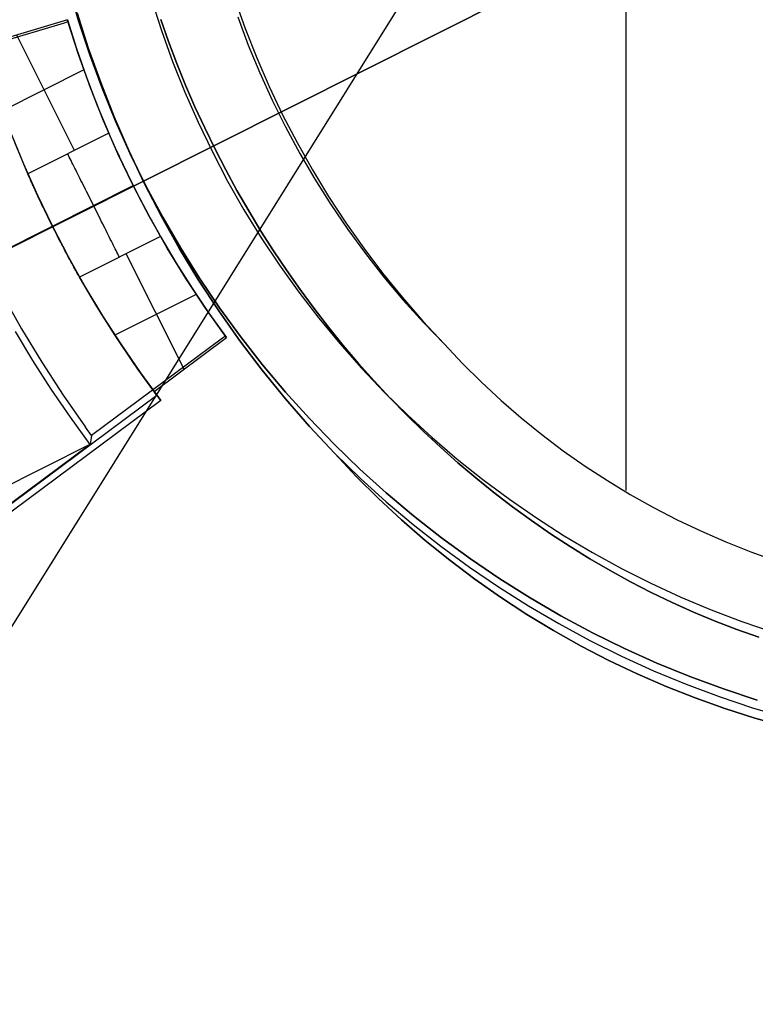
# Model space of a CAD drawing. Header units: millimetres. Extents: x 10871 to 12032, y -2698 to -1680.
# Tile 98 of 183: x 11431 to 11446, y -2072 to -2053. Entities that reach past the tile are written whole.
import ezdxf

# ---------------------------------------------------------------- set-up
doc = ezdxf.new("R2010")
doc.units = ezdxf.units.MM
for name, color, linetype in [('1', 7, 'Continuous'), ('color', 7, 'Continuous'), ('luz', 7, 'Continuous')]:
    doc.layers.add(name, color=color, linetype=linetype)

msp = doc.modelspace()

# ---------------------------------------------------------------- linework, layer by layer
at = {"layer": '1', "color": 7, "true_color": 0xffffff}
for p, q in [((11443.055, -2062.164, 36.403), (11443.055, -2032.445, 36.403)), ((11433.863, -2052.651, 40.51), (11434.058, -2053.258, 40.51)), ((11433.863, -2052.651, 43.135), (11434.058, -2053.258, 43.135)), ((11435.479, -2052.654, 36.403), (11435.682, -2053.224, 36.403)), ((11435.479, -2052.654, 36.403), (11435.682, -2053.224, 36.403)), ((11432.427, -2052.919, 44.653), (11432.642, -2053.598, 44.653)), ((11432.642, -2053.598, 44.653), (11432.427, -2052.919, 44.653)), ((11435.536, -2052.998, 36.403), (11435.74, -2053.541, 36.403)), ((11434.044, -2053.047, 37.885), (11434.194, -2053.474, 37.885)), ((11434.194, -2053.474, 43.135), (11434.044, -2053.047, 43.135)), ((11434.044, -2053.047, 37.885), (11434.194, -2053.474, 37.885)), ((11434.194, -2053.474, 43.135), (11434.044, -2053.047, 43.135)), ((11434.058, -2053.258, 40.51), (11434.274, -2053.858, 40.51)), ((11434.058, -2053.258, 43.135), (11434.274, -2053.858, 43.135)), ((11435.682, -2053.224, 36.403), (11435.904, -2053.787, 36.403)), ((11435.682, -2053.224, 36.403), (11435.904, -2053.787, 36.403)), ((11434.194, -2053.474, 37.885), (11434.355, -2053.897, 37.885)), ((11434.355, -2053.897, 43.135), (11434.194, -2053.474, 43.135)), ((11434.194, -2053.474, 37.885), (11434.355, -2053.897, 37.885)), ((11434.355, -2053.897, 43.135), (11434.194, -2053.474, 43.135)), ((11435.74, -2053.541, 36.403), (11435.962, -2054.078, 36.403)), ((11432.642, -2053.598, 44.653), (11432.881, -2054.269, 44.653)), ((11432.881, -2054.269, 44.653), (11432.642, -2053.598, 44.653)), ((11434.274, -2053.858, 40.51), (11434.51, -2054.451, 40.51)), ((11434.274, -2053.858, 43.135), (11434.51, -2054.451, 43.135)), ((11434.355, -2053.897, 37.885), (11434.525, -2054.318, 37.885)), ((11434.525, -2054.318, 43.135), (11434.355, -2053.897, 43.135)), ((11434.355, -2053.897, 37.885), (11434.525, -2054.318, 37.885)), ((11434.525, -2054.318, 43.135), (11434.355, -2053.897, 43.135)), ((11435.904, -2053.787, 36.403), (11436.145, -2054.343, 36.403)), ((11435.904, -2053.787, 36.403), (11436.145, -2054.343, 36.403)), ((11435.962, -2054.078, 36.403), (11436.202, -2054.606, 36.403)), ((11432.881, -2054.269, 44.653), (11433.142, -2054.931, 44.653)), ((11433.142, -2054.931, 44.653), (11432.881, -2054.269, 44.653)), ((11434.525, -2054.318, 37.885), (11434.705, -2054.734, 37.885)), ((11434.705, -2054.734, 43.135), (11434.525, -2054.318, 43.135)), ((11434.525, -2054.318, 37.885), (11434.705, -2054.734, 37.885)), ((11434.705, -2054.734, 43.135), (11434.525, -2054.318, 43.135)), ((11436.145, -2054.343, 36.403), (11436.405, -2054.89, 36.403)), ((11436.145, -2054.343, 36.403), (11436.405, -2054.89, 36.403)), ((11434.51, -2054.451, 40.51), (11434.767, -2055.035, 40.51)), ((11434.51, -2054.451, 43.135), (11434.767, -2055.035, 43.135)), ((11436.202, -2054.606, 36.403), (11436.46, -2055.126, 36.403)), ((11434.705, -2054.734, 37.885), (11434.895, -2055.146, 37.885)), ((11434.895, -2055.146, 43.135), (11434.705, -2054.734, 43.135)), ((11434.705, -2054.734, 37.885), (11434.895, -2055.146, 37.885)), ((11434.895, -2055.146, 43.135), (11434.705, -2054.734, 43.135)), ((11436.405, -2054.89, 36.403), (11436.683, -2055.427, 36.403)), ((11436.405, -2054.89, 36.403), (11436.683, -2055.427, 36.403)), ((11433.142, -2054.931, 44.653), (11433.426, -2055.585, 44.653)), ((11433.426, -2055.585, 44.653), (11433.142, -2054.931, 44.653)), ((11434.767, -2055.035, 40.51), (11435.044, -2055.61, 40.51)), ((11434.767, -2055.035, 43.135), (11435.044, -2055.61, 43.135)), ((11434.895, -2055.146, 37.885), (11435.095, -2055.555, 37.885)), ((11435.095, -2055.555, 43.135), (11434.895, -2055.146, 43.135)), ((11434.895, -2055.146, 37.885), (11435.095, -2055.555, 37.885)), ((11435.095, -2055.555, 43.135), (11434.895, -2055.146, 43.135)), ((11436.46, -2055.126, 36.403), (11436.736, -2055.637, 36.403)), ((11436.683, -2055.427, 36.403), (11436.98, -2055.955, 36.403)), ((11436.683, -2055.427, 36.403), (11436.98, -2055.955, 36.403)), ((11433.426, -2055.585, 44.653), (11433.732, -2056.228, 44.653)), ((11433.732, -2056.228, 44.653), (11433.426, -2055.585, 44.653)), ((11435.044, -2055.61, 40.51), (11435.34, -2056.175, 40.51)), ((11435.044, -2055.61, 43.135), (11435.34, -2056.175, 43.135)), ((11435.095, -2055.555, 37.885), (11435.303, -2055.959, 37.885)), ((11435.303, -2055.959, 43.135), (11435.095, -2055.555, 43.135)), ((11435.095, -2055.555, 37.885), (11435.303, -2055.959, 37.885)), ((11435.303, -2055.959, 43.135), (11435.095, -2055.555, 43.135)), ((11436.736, -2055.637, 36.403), (11437.029, -2056.138, 36.403)), ((11435.303, -2055.959, 37.885), (11435.521, -2056.358, 37.885)), ((11435.521, -2056.358, 43.135), (11435.303, -2055.959, 43.135)), ((11435.303, -2055.959, 37.885), (11435.521, -2056.358, 37.885)), ((11435.521, -2056.358, 43.135), (11435.303, -2055.959, 43.135)), ((11436.98, -2055.955, 36.403), (11437.295, -2056.473, 36.403)), ((11436.98, -2055.955, 36.403), (11437.295, -2056.473, 36.403)), ((11433.732, -2056.228, 44.653), (11434.06, -2056.861, 44.653)), ((11434.06, -2056.861, 44.653), (11433.732, -2056.228, 44.653)), ((11435.34, -2056.175, 40.51), (11435.656, -2056.729, 40.51)), ((11435.34, -2056.175, 43.135), (11435.656, -2056.729, 43.135)), ((11437.029, -2056.138, 36.403), (11437.339, -2056.628, 36.403)), ((11435.521, -2056.358, 37.885), (11435.748, -2056.752, 37.885)), ((11435.748, -2056.752, 43.135), (11435.521, -2056.358, 43.135)), ((11435.521, -2056.358, 37.885), (11435.748, -2056.752, 37.885)), ((11435.748, -2056.752, 43.135), (11435.521, -2056.358, 43.135)), ((11437.295, -2056.473, 36.403), (11437.627, -2056.979, 36.403)), ((11437.295, -2056.473, 36.403), (11437.627, -2056.979, 36.403)), ((11437.339, -2056.628, 36.403), (11437.666, -2057.108, 36.403)), ((11435.656, -2056.729, 40.51), (11435.991, -2057.272, 40.51)), ((11435.656, -2056.729, 43.135), (11435.991, -2057.272, 43.135)), ((11435.748, -2056.752, 37.885), (11435.984, -2057.141, 37.885)), ((11435.984, -2057.141, 43.135), (11435.748, -2056.752, 43.135)), ((11435.748, -2056.752, 37.885), (11435.984, -2057.141, 37.885)), ((11435.984, -2057.141, 43.135), (11435.748, -2056.752, 43.135)), ((11434.06, -2056.861, 44.653), (11434.408, -2057.482, 44.653)), ((11434.408, -2057.482, 44.653), (11434.06, -2056.861, 44.653)), ((11437.627, -2056.979, 36.403), (11437.976, -2057.474, 36.403)), ((11437.627, -2056.979, 36.403), (11437.976, -2057.474, 36.403)), ((11435.984, -2057.141, 37.885), (11436.229, -2057.525, 37.885)), ((11436.229, -2057.525, 43.135), (11435.984, -2057.141, 43.135)), ((11435.984, -2057.141, 37.885), (11436.229, -2057.525, 37.885)), ((11436.229, -2057.525, 43.135), (11435.984, -2057.141, 43.135)), ((11437.666, -2057.108, 36.403), (11438.009, -2057.577, 36.403)), ((11435.991, -2057.272, 40.51), (11436.344, -2057.804, 40.51)), ((11435.991, -2057.272, 43.135), (11436.344, -2057.804, 43.135)), ((11434.408, -2057.482, 44.653), (11434.778, -2058.09, 44.653)), ((11434.778, -2058.09, 44.653), (11434.408, -2057.482, 44.653)), ((11436.229, -2057.525, 37.885), (11436.483, -2057.903, 37.885)), ((11436.483, -2057.903, 43.135), (11436.229, -2057.525, 43.135)), ((11436.229, -2057.525, 37.885), (11436.483, -2057.903, 37.885)), ((11436.483, -2057.903, 43.135), (11436.229, -2057.525, 43.135)), ((11437.976, -2057.474, 36.403), (11438.341, -2057.956, 36.403)), ((11437.976, -2057.474, 36.403), (11438.341, -2057.956, 36.403)), ((11438.009, -2057.577, 36.403), (11438.367, -2058.033, 36.403)), ((11436.344, -2057.804, 40.51), (11436.716, -2058.322, 40.51)), ((11436.344, -2057.804, 43.135), (11436.716, -2058.322, 43.135)), ((11436.483, -2057.903, 37.885), (11436.744, -2058.275, 37.885)), ((11436.744, -2058.275, 43.135), (11436.483, -2057.903, 43.135)), ((11436.483, -2057.903, 37.885), (11436.744, -2058.275, 37.885)), ((11436.744, -2058.275, 43.135), (11436.483, -2057.903, 43.135)), ((11438.341, -2057.956, 36.403), (11438.723, -2058.426, 36.403)), ((11438.341, -2057.956, 36.403), (11438.723, -2058.426, 36.403)), ((11434.778, -2058.09, 44.653), (11435.169, -2058.686, 44.653)), ((11435.169, -2058.686, 44.653), (11434.778, -2058.09, 44.653)), ((11438.367, -2058.033, 36.403), (11438.741, -2058.477, 36.403)), ((11436.716, -2058.322, 40.51), (11437.105, -2058.828, 40.51)), ((11436.716, -2058.322, 43.135), (11437.105, -2058.828, 43.135)), ((11436.744, -2058.275, 37.885), (11437.015, -2058.642, 37.885)), ((11437.015, -2058.642, 43.135), (11436.744, -2058.275, 43.135)), ((11436.744, -2058.275, 37.885), (11437.015, -2058.642, 37.885)), ((11437.015, -2058.642, 43.135), (11436.744, -2058.275, 43.135)), ((11438.723, -2058.426, 36.403), (11439.121, -2058.883, 36.403)), ((11438.723, -2058.426, 36.403), (11439.121, -2058.883, 36.403)), ((11438.741, -2058.477, 36.403), (11439.13, -2058.908, 36.403)), ((11435.169, -2058.686, 44.653), (11435.579, -2059.268, 44.653)), ((11435.579, -2059.268, 44.653), (11435.169, -2058.686, 44.653)), ((11437.015, -2058.642, 37.885), (11437.293, -2059.001, 37.885)), ((11437.293, -2059.001, 43.135), (11437.015, -2058.642, 43.135)), ((11437.015, -2058.642, 37.885), (11437.293, -2059.001, 37.885)), ((11437.293, -2059.001, 43.135), (11437.015, -2058.642, 43.135)), ((11437.105, -2058.828, 40.51), (11437.511, -2059.32, 40.51)), ((11437.105, -2058.828, 43.135), (11437.511, -2059.32, 43.135)), ((11439.121, -2058.883, 36.403), (11439.534, -2059.326, 36.403)), ((11439.121, -2058.883, 36.403), (11439.534, -2059.326, 36.403)), ((11439.13, -2058.908, 36.403), (11439.534, -2059.326, 36.403)), ((11437.293, -2059.001, 37.885), (11437.58, -2059.355, 37.885)), ((11437.58, -2059.355, 43.135), (11437.293, -2059.001, 43.135)), ((11437.293, -2059.001, 37.885), (11437.58, -2059.355, 37.885)), ((11437.58, -2059.355, 43.135), (11437.293, -2059.001, 43.135)), ((11435.579, -2059.268, 44.653), (11436.01, -2059.836, 44.653)), ((11436.01, -2059.836, 44.653), (11435.579, -2059.268, 44.653)), ((11437.511, -2059.32, 40.51), (11437.934, -2059.797, 40.51)), ((11437.511, -2059.32, 43.135), (11437.934, -2059.797, 43.135)), ((11437.58, -2059.355, 37.885), (11437.874, -2059.701, 37.885)), ((11437.874, -2059.701, 43.135), (11437.58, -2059.355, 43.135)), ((11437.58, -2059.355, 37.885), (11437.874, -2059.701, 37.885)), ((11437.874, -2059.701, 43.135), (11437.58, -2059.355, 43.135)), ((11439.534, -2059.326, 36.403), (11439.888, -2059.702, 36.403)), ((11439.534, -2059.326, 36.403), (11439.888, -2059.702, 36.403)), ((11436.01, -2059.836, 44.653), (11436.459, -2060.389, 44.653)), ((11436.459, -2060.389, 44.653), (11436.01, -2059.836, 44.653)), ((11437.874, -2059.701, 37.885), (11438.176, -2060.041, 37.885)), ((11438.176, -2060.041, 43.135), (11437.874, -2059.701, 43.135)), ((11437.874, -2059.701, 37.885), (11438.176, -2060.041, 37.885)), ((11438.176, -2060.041, 43.135), (11437.874, -2059.701, 43.135)), ((11437.934, -2059.797, 40.51), (11438.374, -2060.26, 40.51)), ((11437.934, -2059.797, 43.135), (11438.374, -2060.26, 43.135)), ((11439.888, -2059.702, 36.403), (11440.255, -2060.066, 36.403)), ((11439.888, -2059.702, 36.403), (11440.255, -2060.066, 36.403)), ((11438.176, -2060.041, 37.885), (11438.486, -2060.373, 37.885)), ((11438.486, -2060.373, 43.135), (11438.176, -2060.041, 43.135)), ((11438.176, -2060.041, 37.885), (11438.486, -2060.373, 37.885)), ((11438.486, -2060.373, 43.135), (11438.176, -2060.041, 43.135)), ((11440.255, -2060.066, 36.403), (11440.634, -2060.417, 36.403)), ((11440.255, -2060.066, 36.403), (11440.634, -2060.417, 36.403)), ((11436.459, -2060.389, 44.653), (11436.927, -2060.926, 44.653)), ((11436.927, -2060.926, 44.653), (11436.459, -2060.389, 44.653)), ((11438.374, -2060.26, 40.51), (11438.829, -2060.707, 40.51)), ((11438.374, -2060.26, 43.135), (11438.829, -2060.707, 43.135)), ((11438.486, -2060.373, 37.885), (11438.803, -2060.698, 37.885)), ((11438.803, -2060.698, 43.135), (11438.486, -2060.373, 43.135)), ((11438.486, -2060.373, 37.885), (11438.803, -2060.698, 37.885)), ((11438.803, -2060.698, 43.135), (11438.486, -2060.373, 43.135)), ((11440.634, -2060.417, 36.403), (11441.025, -2060.755, 36.403)), ((11440.634, -2060.417, 36.403), (11441.025, -2060.755, 36.403)), ((11438.803, -2060.698, 37.885), (11439.128, -2061.015, 37.885)), ((11439.128, -2061.015, 43.135), (11438.803, -2060.698, 43.135)), ((11438.803, -2060.698, 37.885), (11439.128, -2061.015, 37.885)), ((11439.128, -2061.015, 43.135), (11438.803, -2060.698, 43.135)), ((11438.829, -2060.707, 40.51), (11439.299, -2061.139, 40.51)), ((11438.829, -2060.707, 43.135), (11439.299, -2061.139, 43.135)), ((11441.025, -2060.755, 36.403), (11441.427, -2061.08, 36.403)), ((11441.025, -2060.755, 36.403), (11441.427, -2061.08, 36.403)), ((11436.927, -2060.926, 44.653), (11437.413, -2061.447, 44.653)), ((11437.413, -2061.447, 44.653), (11436.927, -2060.926, 44.653)), ((11439.128, -2061.015, 37.885), (11439.46, -2061.325, 37.885)), ((11439.46, -2061.325, 43.135), (11439.128, -2061.015, 43.135)), ((11439.128, -2061.015, 37.885), (11439.46, -2061.325, 37.885)), ((11439.46, -2061.325, 43.135), (11439.128, -2061.015, 43.135)), ((11439.299, -2061.139, 40.51), (11439.784, -2061.553, 40.51)), ((11439.299, -2061.139, 43.135), (11439.784, -2061.553, 43.135)), ((11441.427, -2061.08, 36.403), (11441.84, -2061.392, 36.403)), ((11441.427, -2061.08, 36.403), (11441.84, -2061.392, 36.403)), ((11439.46, -2061.325, 37.885), (11439.798, -2061.626, 37.885)), ((11439.798, -2061.626, 43.135), (11439.46, -2061.325, 43.135)), ((11439.46, -2061.325, 37.885), (11439.798, -2061.626, 37.885)), ((11439.798, -2061.626, 43.135), (11439.46, -2061.325, 43.135)), ((11441.84, -2061.392, 36.403), (11442.263, -2061.689, 36.403)), ((11441.84, -2061.392, 36.403), (11442.263, -2061.689, 36.403)), ((11437.413, -2061.447, 44.653), (11437.83, -2061.889, 44.653)), ((11437.413, -2061.447, 44.653), (11437.904, -2061.921, 44.653)), ((11437.83, -2061.889, 44.653), (11437.413, -2061.447, 44.653)), ((11439.784, -2061.553, 40.51), (11440.282, -2061.951, 40.51)), ((11439.784, -2061.553, 43.135), (11440.282, -2061.951, 43.135)), ((11439.798, -2061.626, 37.885), (11440.144, -2061.918, 37.885)), ((11440.144, -2061.918, 43.135), (11439.798, -2061.626, 43.135)), ((11439.798, -2061.626, 37.885), (11440.144, -2061.918, 37.885)), ((11440.144, -2061.918, 43.135), (11439.798, -2061.626, 43.135)), ((11442.263, -2061.689, 36.403), (11442.695, -2061.971, 36.403)), ((11442.263, -2061.689, 36.403), (11442.695, -2061.971, 36.403)), ((11437.83, -2061.889, 44.653), (11438.261, -2062.317, 44.653)), ((11438.261, -2062.317, 44.653), (11437.83, -2061.889, 44.653)), ((11437.904, -2061.921, 44.653), (11438.411, -2062.379, 44.653)), ((11440.144, -2061.918, 37.885), (11440.497, -2062.202, 37.885)), ((11440.497, -2062.202, 43.135), (11440.144, -2061.918, 43.135)), ((11440.144, -2061.918, 37.885), (11440.497, -2062.202, 37.885)), ((11440.497, -2062.202, 43.135), (11440.144, -2061.918, 43.135)), ((11440.282, -2061.951, 40.51), (11440.795, -2062.331, 40.51)), ((11440.282, -2061.951, 43.135), (11440.795, -2062.331, 43.135)), ((11442.695, -2061.971, 36.403), (11443.137, -2062.239, 36.403)), ((11442.695, -2061.971, 36.403), (11443.137, -2062.239, 36.403)), ((11438.261, -2062.317, 44.653), (11438.707, -2062.731, 44.653)), ((11438.707, -2062.731, 44.653), (11438.261, -2062.317, 44.653)), ((11440.497, -2062.202, 37.885), (11440.856, -2062.477, 37.885)), ((11440.856, -2062.477, 43.135), (11440.497, -2062.202, 43.135)), ((11440.497, -2062.202, 37.885), (11440.856, -2062.477, 37.885)), ((11440.856, -2062.477, 43.135), (11440.497, -2062.202, 43.135)), ((11440.795, -2062.331, 40.51), (11441.32, -2062.694, 40.51)), ((11440.795, -2062.331, 43.135), (11441.32, -2062.694, 43.135)), ((11443.137, -2062.239, 36.403), (11443.588, -2062.492, 36.403)), ((11443.137, -2062.239, 36.403), (11443.588, -2062.492, 36.403)), ((11438.411, -2062.379, 44.653), (11438.933, -2062.819, 44.653)), ((11440.856, -2062.477, 37.885), (11441.221, -2062.743, 37.885)), ((11441.221, -2062.743, 43.135), (11440.856, -2062.477, 43.135)), ((11440.856, -2062.477, 37.885), (11441.221, -2062.743, 37.885)), ((11441.221, -2062.743, 43.135), (11440.856, -2062.477, 43.135)), ((11443.588, -2062.492, 36.403), (11444.047, -2062.729, 36.403)), ((11443.588, -2062.492, 36.403), (11444.047, -2062.729, 36.403)), ((11441.32, -2062.694, 40.51), (11441.857, -2063.038, 40.51)), ((11441.32, -2062.694, 43.135), (11441.857, -2063.038, 43.135)), ((11438.707, -2062.731, 44.653), (11439.167, -2063.129, 44.653)), ((11439.167, -2063.129, 44.653), (11438.707, -2062.731, 44.653)), ((11438.933, -2062.819, 44.653), (11439.47, -2063.241, 44.653)), ((11441.221, -2062.743, 37.885), (11441.593, -2063, 37.885)), ((11441.593, -2063, 43.135), (11441.221, -2062.743, 43.135)), ((11441.221, -2062.743, 37.885), (11441.593, -2063, 37.885)), ((11441.593, -2063, 43.135), (11441.221, -2062.743, 43.135)), ((11444.047, -2062.729, 36.403), (11444.514, -2062.951, 36.403)), ((11444.047, -2062.729, 36.403), (11444.514, -2062.951, 36.403)), ((11441.593, -2063, 37.885), (11441.971, -2063.247, 37.885)), ((11441.971, -2063.247, 43.135), (11441.593, -2063, 43.135)), ((11441.593, -2063, 37.885), (11441.971, -2063.247, 37.885)), ((11441.971, -2063.247, 43.135), (11441.593, -2063, 43.135)), ((11441.857, -2063.038, 40.51), (11442.406, -2063.363, 40.51)), ((11441.857, -2063.038, 43.135), (11442.406, -2063.363, 43.135)), ((11444.514, -2062.951, 36.403), (11444.988, -2063.157, 36.403)), ((11444.514, -2062.951, 36.403), (11444.988, -2063.157, 36.403)), ((11439.167, -2063.129, 44.653), (11439.64, -2063.511, 44.653)), ((11439.64, -2063.511, 44.653), (11439.167, -2063.129, 44.653)), ((11439.47, -2063.241, 44.653), (11440.021, -2063.644, 44.653)), ((11441.971, -2063.247, 37.885), (11442.355, -2063.484, 37.885)), ((11442.355, -2063.484, 43.135), (11441.971, -2063.247, 43.135)), ((11441.971, -2063.247, 37.885), (11442.355, -2063.484, 37.885)), ((11442.355, -2063.484, 43.135), (11441.971, -2063.247, 43.135)), ((11444.988, -2063.157, 36.403), (11445.469, -2063.346, 36.403)), ((11444.988, -2063.157, 36.403), (11445.469, -2063.346, 36.403)), ((11442.355, -2063.484, 37.885), (11442.745, -2063.712, 37.885)), ((11442.745, -2063.712, 43.135), (11442.355, -2063.484, 43.135)), ((11442.355, -2063.484, 37.885), (11442.745, -2063.712, 37.885)), ((11442.745, -2063.712, 43.135), (11442.355, -2063.484, 43.135)), ((11442.406, -2063.363, 40.51), (11442.966, -2063.67, 40.51)), ((11442.406, -2063.363, 43.135), (11442.966, -2063.67, 43.135)), ((11445.469, -2063.346, 36.403), (11445.956, -2063.52, 36.403)), ((11445.469, -2063.346, 36.403), (11445.956, -2063.52, 36.403)), ((11439.64, -2063.511, 44.653), (11440.125, -2063.877, 44.653)), ((11440.125, -2063.877, 44.653), (11439.64, -2063.511, 44.653)), ((11440.021, -2063.644, 44.653), (11440.586, -2064.028, 44.653)), ((11442.966, -2063.67, 40.51), (11443.536, -2063.956, 40.51)), ((11442.966, -2063.67, 43.135), (11443.536, -2063.956, 43.135)), ((11442.745, -2063.712, 37.885), (11443.141, -2063.929, 37.885)), ((11443.141, -2063.929, 43.135), (11442.745, -2063.712, 43.135)), ((11442.745, -2063.712, 37.885), (11443.141, -2063.929, 37.885)), ((11443.141, -2063.929, 43.135), (11442.745, -2063.712, 43.135)), ((11440.125, -2063.877, 44.653), (11440.623, -2064.227, 44.653)), ((11440.623, -2064.227, 44.653), (11440.125, -2063.877, 44.653)), ((11440.586, -2064.028, 44.653), (11441.163, -2064.393, 44.653)), ((11443.141, -2063.929, 37.885), (11443.542, -2064.135, 37.885)), ((11443.542, -2064.135, 43.135), (11443.141, -2063.929, 43.135)), ((11443.141, -2063.929, 37.885), (11443.542, -2064.135, 37.885)), ((11443.542, -2064.135, 43.135), (11443.141, -2063.929, 43.135)), ((11443.536, -2063.956, 40.51), (11444.115, -2064.223, 40.51)), ((11443.536, -2063.956, 43.135), (11444.115, -2064.223, 43.135)), ((11440.623, -2064.227, 44.653), (11441.132, -2064.559, 44.653)), ((11441.132, -2064.559, 44.653), (11440.623, -2064.227, 44.653)), ((11443.542, -2064.135, 37.885), (11443.949, -2064.331, 37.885)), ((11443.949, -2064.331, 43.135), (11443.542, -2064.135, 43.135)), ((11443.542, -2064.135, 37.885), (11443.949, -2064.331, 37.885)), ((11443.949, -2064.331, 43.135), (11443.542, -2064.135, 43.135)), ((11444.115, -2064.223, 40.51), (11444.704, -2064.47, 40.51)), ((11444.115, -2064.223, 43.135), (11444.704, -2064.47, 43.135)), ((11441.163, -2064.393, 44.653), (11441.753, -2064.738, 44.653)), ((11443.949, -2064.331, 37.885), (11444.361, -2064.515, 37.885)), ((11444.361, -2064.515, 43.135), (11443.949, -2064.331, 43.135)), ((11443.949, -2064.331, 37.885), (11444.361, -2064.515, 37.885)), ((11444.361, -2064.515, 43.135), (11443.949, -2064.331, 43.135)), ((11441.132, -2064.559, 44.653), (11441.652, -2064.874, 44.653)), ((11441.652, -2064.874, 44.653), (11441.132, -2064.559, 44.653)), ((11444.361, -2064.515, 37.885), (11444.778, -2064.689, 37.885)), ((11444.778, -2064.689, 43.135), (11444.361, -2064.515, 43.135)), ((11444.361, -2064.515, 37.885), (11444.778, -2064.689, 37.885)), ((11444.778, -2064.689, 43.135), (11444.361, -2064.515, 43.135)), ((11444.704, -2064.47, 40.51), (11445.3, -2064.696, 40.51)), ((11444.704, -2064.47, 43.135), (11445.3, -2064.696, 43.135)), ((11441.753, -2064.738, 44.653), (11442.353, -2065.062, 44.653)), ((11444.778, -2064.689, 37.885), (11445.2, -2064.851, 37.885)), ((11445.2, -2064.851, 43.135), (11444.778, -2064.689, 43.135)), ((11444.778, -2064.689, 37.885), (11445.2, -2064.851, 37.885)), ((11445.2, -2064.851, 43.135), (11444.778, -2064.689, 43.135)), ((11445.3, -2064.696, 40.51), (11445.904, -2064.902, 40.51)), ((11445.3, -2064.696, 43.135), (11445.904, -2064.902, 43.135)), ((11441.652, -2064.874, 44.653), (11442.183, -2065.172, 44.653)), ((11442.183, -2065.172, 44.653), (11441.652, -2064.874, 44.653)), ((11445.2, -2064.851, 37.885), (11445.627, -2065.001, 37.885)), ((11445.627, -2065.001, 43.135), (11445.2, -2064.851, 43.135)), ((11445.2, -2064.851, 37.885), (11445.627, -2065.001, 37.885)), ((11445.627, -2065.001, 43.135), (11445.2, -2064.851, 43.135)), ((11442.183, -2065.172, 44.653), (11442.723, -2065.451, 44.653)), ((11442.723, -2065.451, 44.653), (11442.183, -2065.172, 44.653)), ((11442.353, -2065.062, 44.653), (11442.965, -2065.366, 44.653)), ((11442.965, -2065.366, 44.653), (11443.587, -2065.649, 44.653)), ((11442.723, -2065.451, 44.653), (11443.272, -2065.712, 44.653)), ((11443.272, -2065.712, 44.653), (11442.723, -2065.451, 44.653)), ((11443.272, -2065.712, 44.653), (11443.83, -2065.954, 44.653)), ((11443.83, -2065.954, 44.653), (11443.272, -2065.712, 44.653)), ((11443.587, -2065.649, 44.653), (11444.218, -2065.91, 44.653)), ((11443.83, -2065.954, 44.653), (11444.395, -2066.177, 44.653)), ((11444.395, -2066.177, 44.653), (11443.83, -2065.954, 44.653)), ((11444.218, -2065.91, 44.653), (11444.857, -2066.15, 44.653)), ((11444.857, -2066.15, 44.653), (11445.504, -2066.367, 44.653)), ((11444.395, -2066.177, 44.653), (11444.968, -2066.381, 44.653)), ((11444.968, -2066.381, 44.653), (11444.395, -2066.177, 44.653)), ((11444.968, -2066.381, 44.653), (11445.548, -2066.565, 44.653)), ((11445.548, -2066.565, 44.653), (11444.968, -2066.381, 44.653)), ((11445.504, -2066.367, 44.653), (11446.159, -2066.563, 44.653)), ((11445.548, -2066.565, 44.653), (11446.133, -2066.73, 44.653)), ((11446.133, -2066.73, 44.653), (11445.548, -2066.565, 44.653))]:
    msp.add_line(p, q, dxfattribs=at)
at = {"layer": '1', "color": 7, "true_color": 0xf4f4f4}
for p, q in [((11432.259, -2052.41, 206.567), (11432.453, -2053.072, 206.567)), ((11432.453, -2053.072, 208.385), (11432.259, -2052.41, 208.385)), ((11432.259, -2052.41, 206.567), (11432.453, -2053.072, 206.567)), ((11432.453, -2053.072, 208.385), (11432.259, -2052.41, 208.385)), ((11432.259, -2052.41, 207.476), (11432.453, -2053.072, 207.476)), ((11432.453, -2053.072, 206.567), (11432.67, -2053.728, 206.567)), ((11432.67, -2053.728, 208.385), (11432.453, -2053.072, 208.385)), ((11432.453, -2053.072, 206.567), (11432.67, -2053.728, 206.567)), ((11432.67, -2053.728, 208.385), (11432.453, -2053.072, 208.385)), ((11432.453, -2053.072, 207.476), (11432.67, -2053.728, 207.476)), ((11432.67, -2053.728, 206.567), (11432.909, -2054.376, 206.567)), ((11432.909, -2054.376, 208.385), (11432.67, -2053.728, 208.385)), ((11432.67, -2053.728, 206.567), (11432.909, -2054.376, 206.567)), ((11432.909, -2054.376, 208.385), (11432.67, -2053.728, 208.385)), ((11432.67, -2053.728, 207.476), (11432.909, -2054.376, 207.476)), ((11432.909, -2054.376, 206.567), (11433.17, -2055.015, 206.567)), ((11433.17, -2055.015, 208.385), (11432.909, -2054.376, 208.385)), ((11432.909, -2054.376, 206.567), (11433.17, -2055.015, 206.567)), ((11433.17, -2055.015, 208.385), (11432.909, -2054.376, 208.385)), ((11432.909, -2054.376, 207.476), (11433.17, -2055.015, 207.476)), ((11433.17, -2055.015, 206.567), (11433.453, -2055.644, 206.567)), ((11433.453, -2055.644, 208.385), (11433.17, -2055.015, 208.385)), ((11433.17, -2055.015, 206.567), (11433.453, -2055.644, 206.567)), ((11433.453, -2055.644, 208.385), (11433.17, -2055.015, 208.385)), ((11433.17, -2055.015, 207.476), (11433.453, -2055.644, 207.476)), ((11433.453, -2055.644, 206.567), (11433.758, -2056.264, 206.567)), ((11433.758, -2056.264, 208.385), (11433.453, -2055.644, 208.385)), ((11433.453, -2055.644, 206.567), (11433.758, -2056.264, 206.567)), ((11433.758, -2056.264, 208.385), (11433.453, -2055.644, 208.385)), ((11433.453, -2055.644, 207.476), (11433.758, -2056.264, 207.476)), ((11433.758, -2056.264, 206.567), (11434.084, -2056.873, 206.567)), ((11434.084, -2056.873, 208.385), (11433.758, -2056.264, 208.385)), ((11433.758, -2056.264, 206.567), (11434.084, -2056.873, 206.567)), ((11434.084, -2056.873, 208.385), (11433.758, -2056.264, 208.385)), ((11433.758, -2056.264, 207.476), (11434.084, -2056.873, 207.476)), ((11434.084, -2056.873, 206.567), (11434.431, -2057.47, 206.567)), ((11434.431, -2057.47, 208.385), (11434.084, -2056.873, 208.385)), ((11434.084, -2056.873, 206.567), (11434.431, -2057.47, 206.567)), ((11434.431, -2057.47, 208.385), (11434.084, -2056.873, 208.385)), ((11434.084, -2056.873, 207.476), (11434.431, -2057.47, 207.476)), ((11434.431, -2057.47, 206.567), (11434.798, -2058.054, 206.567)), ((11434.798, -2058.054, 208.385), (11434.431, -2057.47, 208.385)), ((11434.431, -2057.47, 206.567), (11434.798, -2058.054, 206.567)), ((11434.798, -2058.054, 208.385), (11434.431, -2057.47, 208.385)), ((11434.431, -2057.47, 207.476), (11434.798, -2058.054, 207.476)), ((11434.798, -2058.054, 206.567), (11435.185, -2058.626, 206.567)), ((11435.185, -2058.626, 208.385), (11434.798, -2058.054, 208.385)), ((11434.798, -2058.054, 206.567), (11435.185, -2058.626, 206.567)), ((11435.185, -2058.626, 208.385), (11434.798, -2058.054, 208.385)), ((11434.798, -2058.054, 207.476), (11435.185, -2058.626, 207.476)), ((11435.185, -2058.626, 206.567), (11435.592, -2059.184, 206.567)), ((11435.592, -2059.184, 208.385), (11435.185, -2058.626, 208.385)), ((11435.185, -2058.626, 206.567), (11435.592, -2059.184, 206.567)), ((11435.592, -2059.184, 208.385), (11435.185, -2058.626, 208.385)), ((11435.185, -2058.626, 207.476), (11435.592, -2059.184, 207.476)), ((11435.592, -2059.184, 206.567), (11436.017, -2059.728, 206.567)), ((11436.017, -2059.728, 208.385), (11435.592, -2059.184, 208.385)), ((11435.592, -2059.184, 206.567), (11436.017, -2059.728, 206.567)), ((11436.017, -2059.728, 208.385), (11435.592, -2059.184, 208.385)), ((11435.592, -2059.184, 207.476), (11436.017, -2059.728, 207.476)), ((11436.017, -2059.728, 206.567), (11436.461, -2060.256, 206.567)), ((11436.461, -2060.256, 208.385), (11436.017, -2059.728, 208.385)), ((11436.017, -2059.728, 206.567), (11436.461, -2060.256, 206.567)), ((11436.461, -2060.256, 208.385), (11436.017, -2059.728, 208.385)), ((11436.017, -2059.728, 207.476), (11436.461, -2060.256, 207.476)), ((11436.461, -2060.256, 206.567), (11436.924, -2060.769, 206.567)), ((11436.924, -2060.769, 208.385), (11436.461, -2060.256, 208.385)), ((11436.461, -2060.256, 206.567), (11436.924, -2060.769, 206.567)), ((11436.924, -2060.769, 208.385), (11436.461, -2060.256, 208.385)), ((11436.461, -2060.256, 207.476), (11436.924, -2060.769, 207.476)), ((11436.924, -2060.769, 206.567), (11437.403, -2061.266, 206.567)), ((11437.403, -2061.266, 208.385), (11436.924, -2060.769, 208.385)), ((11436.924, -2060.769, 206.567), (11437.403, -2061.266, 206.567)), ((11437.403, -2061.266, 208.385), (11436.924, -2060.769, 208.385)), ((11436.924, -2060.769, 207.476), (11437.403, -2061.266, 207.476)), ((11437.403, -2061.266, 206.567), (11437.9, -2061.746, 206.567)), ((11437.9, -2061.746, 208.385), (11437.403, -2061.266, 208.385)), ((11437.403, -2061.266, 206.567), (11437.9, -2061.746, 206.567)), ((11437.9, -2061.746, 208.385), (11437.403, -2061.266, 208.385)), ((11437.403, -2061.266, 207.476), (11437.9, -2061.746, 207.476)), ((11437.9, -2061.746, 206.567), (11438.412, -2062.208, 206.567)), ((11438.412, -2062.208, 208.385), (11437.9, -2061.746, 208.385)), ((11437.9, -2061.746, 206.567), (11438.412, -2062.208, 206.567)), ((11438.412, -2062.208, 208.385), (11437.9, -2061.746, 208.385)), ((11437.9, -2061.746, 207.476), (11438.412, -2062.208, 207.476)), ((11438.412, -2062.208, 206.567), (11438.941, -2062.652, 206.567)), ((11438.941, -2062.652, 208.385), (11438.412, -2062.208, 208.385)), ((11438.412, -2062.208, 206.567), (11438.941, -2062.652, 206.567)), ((11438.941, -2062.652, 208.385), (11438.412, -2062.208, 208.385)), ((11438.412, -2062.208, 207.476), (11438.941, -2062.652, 207.476)), ((11438.941, -2062.652, 206.567), (11439.484, -2063.078, 206.567)), ((11439.484, -2063.078, 208.385), (11438.941, -2062.652, 208.385)), ((11438.941, -2062.652, 206.567), (11439.484, -2063.078, 206.567)), ((11439.484, -2063.078, 208.385), (11438.941, -2062.652, 208.385)), ((11438.941, -2062.652, 207.476), (11439.484, -2063.078, 207.476)), ((11439.484, -2063.078, 206.567), (11440.042, -2063.485, 206.567)), ((11440.042, -2063.485, 208.385), (11439.484, -2063.078, 208.385)), ((11439.484, -2063.078, 206.567), (11440.042, -2063.485, 206.567)), ((11440.042, -2063.485, 208.385), (11439.484, -2063.078, 208.385)), ((11439.484, -2063.078, 207.476), (11440.042, -2063.485, 207.476)), ((11440.042, -2063.485, 206.567), (11440.613, -2063.873, 206.567)), ((11440.613, -2063.873, 208.385), (11440.042, -2063.485, 208.385)), ((11440.042, -2063.485, 206.567), (11440.613, -2063.873, 206.567)), ((11440.613, -2063.873, 208.385), (11440.042, -2063.485, 208.385)), ((11440.042, -2063.485, 207.476), (11440.613, -2063.873, 207.476)), ((11440.613, -2063.873, 206.567), (11441.198, -2064.24, 206.567)), ((11441.198, -2064.24, 208.385), (11440.613, -2063.873, 208.385)), ((11440.613, -2063.873, 206.567), (11441.198, -2064.24, 206.567)), ((11441.198, -2064.24, 208.385), (11440.613, -2063.873, 208.385)), ((11440.613, -2063.873, 207.476), (11441.198, -2064.24, 207.476)), ((11441.198, -2064.24, 206.567), (11441.795, -2064.587, 206.567)), ((11441.795, -2064.587, 208.385), (11441.198, -2064.24, 208.385)), ((11441.198, -2064.24, 206.567), (11441.795, -2064.587, 206.567)), ((11441.795, -2064.587, 208.385), (11441.198, -2064.24, 208.385)), ((11441.198, -2064.24, 207.476), (11441.795, -2064.587, 207.476)), ((11441.795, -2064.587, 206.567), (11442.403, -2064.914, 206.567)), ((11442.403, -2064.914, 208.385), (11441.795, -2064.587, 208.385)), ((11441.795, -2064.587, 206.567), (11442.403, -2064.914, 206.567)), ((11442.403, -2064.914, 208.385), (11441.795, -2064.587, 208.385)), ((11441.795, -2064.587, 207.476), (11442.403, -2064.914, 207.476)), ((11442.403, -2064.914, 206.567), (11443.022, -2065.219, 206.567)), ((11443.022, -2065.219, 208.385), (11442.403, -2064.914, 208.385)), ((11442.403, -2064.914, 206.567), (11443.022, -2065.219, 206.567)), ((11443.022, -2065.219, 208.385), (11442.403, -2064.914, 208.385)), ((11442.403, -2064.914, 207.476), (11443.022, -2065.219, 207.476)), ((11443.022, -2065.219, 206.567), (11443.652, -2065.502, 206.567)), ((11443.652, -2065.502, 208.385), (11443.022, -2065.219, 208.385)), ((11443.022, -2065.219, 206.567), (11443.652, -2065.502, 206.567)), ((11443.652, -2065.502, 208.385), (11443.022, -2065.219, 208.385)), ((11443.022, -2065.219, 207.476), (11443.652, -2065.502, 207.476)), ((11443.652, -2065.502, 206.567), (11444.291, -2065.764, 206.567)), ((11444.291, -2065.764, 208.385), (11443.652, -2065.502, 208.385)), ((11443.652, -2065.502, 206.567), (11444.291, -2065.764, 206.567)), ((11444.291, -2065.764, 208.385), (11443.652, -2065.502, 208.385)), ((11443.652, -2065.502, 207.476), (11444.291, -2065.764, 207.476)), ((11444.291, -2065.764, 206.567), (11444.939, -2066.003, 206.567)), ((11444.939, -2066.003, 208.385), (11444.291, -2065.764, 208.385)), ((11444.291, -2065.764, 206.567), (11444.939, -2066.003, 206.567)), ((11444.939, -2066.003, 208.385), (11444.291, -2065.764, 208.385)), ((11444.291, -2065.764, 207.476), (11444.939, -2066.003, 207.476)), ((11444.939, -2066.003, 206.567), (11445.594, -2066.22, 206.567)), ((11445.594, -2066.22, 208.385), (11444.939, -2066.003, 208.385)), ((11444.939, -2066.003, 206.567), (11445.594, -2066.22, 206.567)), ((11445.594, -2066.22, 208.385), (11444.939, -2066.003, 208.385)), ((11444.939, -2066.003, 207.476), (11445.594, -2066.22, 207.476))]:
    msp.add_line(p, q, dxfattribs=at)
at = {"layer": 'color', "color": 254, "true_color": 0xcad1ee}
for p, q in [((11429.153, -2054.012, 33.975), (11432.179, -2053.109, 33.975)), ((11432.237, -2053.054, 31.904), (11430.56, -2053.555, 31.904)), ((11432.179, -2053.109, 33.975), (11432.247, -2053.088, 33.904)), ((11432.237, -2053.054, 31.904), (11432.413, -2053.611, 31.904)), ((11432.247, -2053.088, 33.904), (11432.237, -2053.054, 31.904)), ((11432.451, -2053.722, 32.654), (11432.241, -2053.067, 32.654)), ((11432.456, -2053.739, 33.904), (11432.247, -2053.088, 33.904)), ((11432.374, -2055.581, 31.904), (11431.255, -2053.347, 31.904)), ((11432.413, -2053.611, 31.904), (11432.606, -2054.163, 31.904)), ((11432.683, -2054.371, 32.654), (11432.451, -2053.722, 32.654)), ((11432.688, -2054.383, 33.904), (11432.456, -2053.739, 33.904)), ((11432.555, -2054.023, 31.904), (11430.98, -2054.812, 31.904)), ((11432.606, -2054.163, 31.904), (11432.814, -2054.709, 31.904)), ((11432.937, -2055.01, 32.654), (11432.683, -2054.371, 32.654)), ((11432.941, -2055.018, 33.904), (11432.688, -2054.383, 33.904)), ((11432.814, -2054.709, 31.904), (11433.039, -2055.248, 31.904)), ((11433.214, -2055.641, 32.654), (11432.937, -2055.01, 32.654)), ((11433.216, -2055.645, 33.904), (11432.941, -2055.018, 33.904)), ((11431.138, -2055.229, 19.504), (11431.389, -2055.843, 19.504)), ((11431.404, -2055.876, 25.704), (11431.158, -2055.28, 25.704)), ((11433.039, -2055.248, 31.904), (11431.472, -2056.033, 31.904)), ((11433.039, -2055.248, 31.904), (11433.052, -2055.28, 31.866)), ((11433.052, -2055.28, 31.866), (11433.066, -2055.312, 31.831)), ((11431.472, -2056.033, 31.904), (11431.216, -2055.424, 31.904)), ((11433.066, -2055.312, 31.831), (11433.081, -2055.346, 31.796)), ((11433.081, -2055.346, 31.796), (11433.096, -2055.381, 31.763)), ((11433.096, -2055.381, 31.763), (11433.112, -2055.416, 31.73)), ((11433.112, -2055.416, 31.73), (11433.128, -2055.453, 31.7)), ((11433.128, -2055.453, 31.7), (11433.145, -2055.49, 31.67)), ((11432.258, -2055.678, 31.866), (11432.242, -2055.647, 31.904)), ((11432.274, -2055.71, 31.831), (11432.258, -2055.678, 31.866)), ((11433.145, -2055.49, 31.67), (11433.162, -2055.529, 31.642)), ((11433.162, -2055.529, 31.642), (11433.18, -2055.568, 31.616)), ((11433.18, -2055.568, 31.616), (11433.198, -2055.607, 31.591)), ((11433.198, -2055.607, 31.591), (11433.217, -2055.648, 31.567)), ((11433.512, -2056.262, 32.654), (11433.214, -2055.641, 32.654)), ((11433.512, -2056.262, 33.904), (11433.216, -2055.645, 33.904)), ((11433.217, -2055.648, 31.567), (11433.236, -2055.689, 31.545)), ((11431.389, -2055.843, 19.504), (11431.659, -2056.449, 19.504)), ((11432.29, -2055.742, 31.796), (11432.274, -2055.71, 31.831)), ((11432.307, -2055.776, 31.763), (11432.29, -2055.742, 31.796)), ((11432.324, -2055.811, 31.73), (11432.307, -2055.776, 31.763)), ((11432.342, -2055.847, 31.7), (11432.324, -2055.811, 31.73)), ((11432.361, -2055.883, 31.67), (11432.342, -2055.847, 31.7)), ((11433.236, -2055.689, 31.545), (11433.255, -2055.731, 31.524)), ((11433.255, -2055.731, 31.524), (11433.275, -2055.773, 31.505)), ((11433.275, -2055.773, 31.505), (11433.295, -2055.816, 31.488)), ((11433.295, -2055.816, 31.488), (11433.316, -2055.859, 31.472)), ((11433.316, -2055.859, 31.472), (11433.337, -2055.903, 31.458)), ((11431.667, -2056.465, 25.704), (11431.404, -2055.876, 25.704)), ((11431.485, -2056.065, 31.866), (11431.472, -2056.033, 31.904)), ((11432.379, -2055.921, 31.642), (11432.361, -2055.883, 31.67)), ((11432.399, -2055.959, 31.616), (11432.379, -2055.921, 31.642)), ((11432.418, -2055.998, 31.59), (11432.399, -2055.959, 31.616)), ((11432.438, -2056.038, 31.567), (11432.418, -2055.998, 31.59)), ((11432.459, -2056.079, 31.545), (11432.438, -2056.038, 31.567)), ((11433.337, -2055.903, 31.458), (11433.358, -2055.947, 31.445)), ((11433.358, -2055.947, 31.445), (11433.379, -2055.991, 31.434)), ((11433.379, -2055.991, 31.434), (11433.401, -2056.036, 31.425)), ((11433.401, -2056.036, 31.425), (11433.423, -2056.081, 31.417)), ((11431.5, -2056.097, 31.831), (11431.485, -2056.065, 31.866)), ((11431.514, -2056.131, 31.796), (11431.5, -2056.097, 31.831)), ((11431.53, -2056.166, 31.763), (11431.514, -2056.131, 31.796)), ((11431.546, -2056.201, 31.73), (11431.53, -2056.166, 31.763)), ((11431.562, -2056.238, 31.7), (11431.546, -2056.201, 31.73)), ((11431.579, -2056.275, 31.67), (11431.562, -2056.238, 31.7)), ((11432.479, -2056.12, 31.524), (11432.459, -2056.079, 31.545)), ((11432.5, -2056.162, 31.505), (11432.479, -2056.12, 31.524)), ((11432.521, -2056.204, 31.488), (11432.5, -2056.162, 31.505)), ((11432.543, -2056.247, 31.472), (11432.521, -2056.204, 31.488)), ((11432.565, -2056.29, 31.458), (11432.543, -2056.247, 31.472)), ((11433.423, -2056.081, 31.417), (11433.445, -2056.126, 31.411)), ((11433.445, -2056.126, 31.411), (11433.467, -2056.171, 31.407)), ((11433.467, -2056.171, 31.407), (11433.489, -2056.216, 31.404)), ((11433.489, -2056.216, 31.404), (11433.512, -2056.262, 31.404)), ((11431.596, -2056.313, 31.642), (11431.579, -2056.275, 31.67)), ((11431.614, -2056.352, 31.616), (11431.596, -2056.313, 31.642)), ((11431.633, -2056.392, 31.591), (11431.614, -2056.352, 31.616)), ((11431.651, -2056.432, 31.567), (11431.633, -2056.392, 31.591)), ((11431.671, -2056.473, 31.545), (11431.651, -2056.432, 31.567)), ((11431.947, -2057.046, 31.404), (11433.512, -2056.262, 31.404)), ((11432.586, -2056.334, 31.445), (11432.565, -2056.29, 31.458)), ((11432.609, -2056.378, 31.434), (11432.586, -2056.334, 31.445)), ((11432.631, -2056.422, 31.425), (11432.609, -2056.378, 31.434)), ((11432.653, -2056.467, 31.417), (11432.631, -2056.422, 31.425)), ((11433.512, -2056.262, 31.404), (11433.512, -2056.262, 33.904)), ((11433.512, -2056.262, 31.404), (11433.512, -2056.262, 31.404)), ((11433.512, -2056.262, 31.404), (11433.534, -2056.307, 31.404)), ((11433.828, -2056.868, 33.904), (11433.512, -2056.262, 33.904)), ((11433.831, -2056.872, 32.654), (11433.512, -2056.262, 32.654)), ((11433.534, -2056.307, 31.404), (11433.557, -2056.352, 31.407)), ((11433.557, -2056.352, 31.407), (11433.58, -2056.396, 31.411)), ((11433.58, -2056.396, 31.411), (11433.603, -2056.441, 31.417)), ((11431.659, -2056.449, 19.504), (11431.947, -2057.046, 19.504)), ((11431.947, -2057.046, 25.704), (11431.667, -2056.465, 25.704)), ((11431.69, -2056.515, 31.524), (11431.671, -2056.473, 31.545)), ((11431.71, -2056.557, 31.505), (11431.69, -2056.515, 31.524)), ((11431.73, -2056.6, 31.488), (11431.71, -2056.557, 31.505)), ((11431.751, -2056.644, 31.472), (11431.73, -2056.6, 31.488)), ((11432.676, -2056.512, 31.411), (11432.653, -2056.467, 31.417)), ((11432.698, -2056.557, 31.407), (11432.676, -2056.512, 31.411)), ((11432.721, -2056.602, 31.404), (11432.698, -2056.557, 31.407)), ((11432.743, -2056.647, 31.404), (11432.721, -2056.602, 31.404)), ((11433.603, -2056.441, 31.417), (11433.626, -2056.485, 31.425)), ((11433.626, -2056.485, 31.425), (11433.649, -2056.529, 31.434)), ((11433.649, -2056.529, 31.434), (11433.672, -2056.573, 31.445)), ((11433.672, -2056.573, 31.445), (11433.694, -2056.616, 31.458)), ((11433.694, -2056.616, 31.458), (11433.717, -2056.659, 31.472)), ((11431.772, -2056.687, 31.458), (11431.751, -2056.644, 31.472)), ((11431.793, -2056.731, 31.445), (11431.772, -2056.687, 31.458)), ((11431.815, -2056.776, 31.434), (11431.793, -2056.731, 31.445)), ((11431.836, -2056.82, 31.425), (11431.815, -2056.776, 31.434)), ((11431.858, -2056.865, 31.417), (11431.836, -2056.82, 31.425)), ((11432.766, -2056.692, 31.404), (11432.743, -2056.647, 31.404)), ((11432.788, -2056.737, 31.407), (11432.766, -2056.692, 31.404)), ((11432.811, -2056.782, 31.411), (11432.788, -2056.737, 31.407)), ((11432.833, -2056.827, 31.417), (11432.811, -2056.782, 31.411)), ((11433.717, -2056.659, 31.472), (11433.739, -2056.702, 31.488)), ((11433.739, -2056.702, 31.488), (11433.761, -2056.743, 31.505)), ((11433.761, -2056.743, 31.505), (11433.783, -2056.785, 31.524)), ((11433.783, -2056.785, 31.524), (11433.805, -2056.825, 31.545)), ((11431.88, -2056.91, 31.411), (11431.858, -2056.865, 31.417)), ((11431.902, -2056.955, 31.407), (11431.88, -2056.91, 31.411)), ((11431.925, -2057, 31.404), (11431.902, -2056.955, 31.407)), ((11431.947, -2057.046, 31.404), (11431.925, -2057, 31.404)), ((11432.856, -2056.871, 31.425), (11432.833, -2056.827, 31.417)), ((11432.878, -2056.916, 31.434), (11432.856, -2056.871, 31.425)), ((11432.9, -2056.96, 31.445), (11432.878, -2056.916, 31.434)), ((11432.922, -2057.003, 31.458), (11432.9, -2056.96, 31.445)), ((11432.944, -2057.047, 31.472), (11432.922, -2057.003, 31.458)), ((11433.805, -2056.825, 31.545), (11433.827, -2056.865, 31.567)), ((11433.827, -2056.865, 31.567), (11433.848, -2056.904, 31.591)), ((11434.166, -2057.463, 33.904), (11433.828, -2056.868, 33.904)), ((11434.17, -2057.471, 32.654), (11433.831, -2056.872, 32.654)), ((11433.848, -2056.904, 31.591), (11433.869, -2056.943, 31.616)), ((11433.869, -2056.943, 31.616), (11433.89, -2056.98, 31.642)), ((11433.89, -2056.98, 31.642), (11433.91, -2057.017, 31.67)), ((11398.198, -2073.959, 19.504), (11431.947, -2057.046, 19.504)), ((11431.947, -2057.046, 19.504), (11431.947, -2057.046, 31.404)), ((11431.947, -2057.046, 31.404), (11431.947, -2057.046, 31.404)), ((11431.97, -2057.091, 31.404), (11431.947, -2057.046, 31.404)), ((11431.947, -2057.046, 19.504), (11432.253, -2057.634, 19.504)), ((11432.244, -2057.618, 25.704), (11431.947, -2057.046, 25.704)), ((11431.993, -2057.136, 31.407), (11431.97, -2057.091, 31.404)), ((11432.016, -2057.18, 31.411), (11431.993, -2057.136, 31.407)), ((11432.038, -2057.225, 31.417), (11432.016, -2057.18, 31.411)), ((11432.965, -2057.089, 31.488), (11432.944, -2057.047, 31.472)), ((11432.986, -2057.132, 31.505), (11432.965, -2057.089, 31.488)), ((11433.007, -2057.173, 31.524), (11432.986, -2057.132, 31.505)), ((11433.028, -2057.215, 31.545), (11433.007, -2057.173, 31.524)), ((11433.91, -2057.017, 31.67), (11433.93, -2057.053, 31.7)), ((11433.93, -2057.053, 31.7), (11433.949, -2057.088, 31.73)), ((11433.949, -2057.088, 31.73), (11433.969, -2057.122, 31.763)), ((11433.969, -2057.122, 31.763), (11433.987, -2057.155, 31.796)), ((11433.987, -2057.155, 31.796), (11434.005, -2057.187, 31.831)), ((11434.005, -2057.187, 31.831), (11434.023, -2057.218, 31.866)), ((11432.061, -2057.269, 31.425), (11432.038, -2057.225, 31.417)), ((11432.084, -2057.314, 31.434), (11432.061, -2057.269, 31.425)), ((11432.107, -2057.357, 31.445), (11432.084, -2057.314, 31.434)), ((11432.129, -2057.401, 31.458), (11432.107, -2057.357, 31.445)), ((11434.04, -2057.247, 31.904), (11432.474, -2058.032, 31.904)), ((11433.048, -2057.255, 31.567), (11433.028, -2057.215, 31.545)), ((11433.068, -2057.295, 31.59), (11433.048, -2057.255, 31.567)), ((11433.088, -2057.334, 31.616), (11433.068, -2057.295, 31.59)), ((11433.107, -2057.373, 31.642), (11433.088, -2057.334, 31.616)), ((11433.126, -2057.41, 31.67), (11433.107, -2057.373, 31.642)), ((11434.023, -2057.218, 31.866), (11434.04, -2057.247, 31.904)), ((11434.04, -2057.247, 31.904), (11434.338, -2057.75, 31.904)), ((11432.152, -2057.443, 31.472), (11432.129, -2057.401, 31.458)), ((11432.174, -2057.486, 31.488), (11432.152, -2057.443, 31.472)), ((11432.196, -2057.528, 31.505), (11432.174, -2057.486, 31.488)), ((11432.218, -2057.569, 31.524), (11432.196, -2057.528, 31.505)), ((11432.24, -2057.61, 31.545), (11432.218, -2057.569, 31.524)), ((11433.144, -2057.447, 31.7), (11433.126, -2057.41, 31.67)), ((11433.162, -2057.482, 31.73), (11433.144, -2057.447, 31.7)), ((11433.18, -2057.517, 31.763), (11433.162, -2057.482, 31.73)), ((11433.196, -2057.551, 31.796), (11433.18, -2057.517, 31.763)), ((11433.213, -2057.584, 31.831), (11433.196, -2057.551, 31.796)), ((11434.496, -2059.814, 31.904), (11433.376, -2057.58, 31.904)), ((11434.524, -2058.046, 33.904), (11434.166, -2057.463, 33.904)), ((11434.531, -2058.057, 32.654), (11434.17, -2057.471, 32.654)), ((11432.261, -2057.65, 31.567), (11432.24, -2057.61, 31.545)), ((11432.559, -2058.181, 25.704), (11432.244, -2057.618, 25.704)), ((11432.253, -2057.634, 19.504), (11432.577, -2058.212, 19.504)), ((11432.283, -2057.689, 31.591), (11432.261, -2057.65, 31.567)), ((11432.303, -2057.727, 31.616), (11432.283, -2057.689, 31.591)), ((11432.324, -2057.765, 31.642), (11432.303, -2057.727, 31.616)), ((11432.344, -2057.802, 31.67), (11432.324, -2057.765, 31.642)), ((11433.229, -2057.616, 31.866), (11433.213, -2057.584, 31.831)), ((11433.244, -2057.646, 31.904), (11433.229, -2057.616, 31.866)), ((11434.338, -2057.75, 31.904), (11434.651, -2058.243, 31.904)), ((11432.364, -2057.838, 31.7), (11432.344, -2057.802, 31.67)), ((11432.383, -2057.873, 31.73), (11432.364, -2057.838, 31.7)), ((11432.402, -2057.907, 31.763), (11432.383, -2057.873, 31.73)), ((11432.421, -2057.94, 31.796), (11432.402, -2057.907, 31.763)), ((11432.439, -2057.972, 31.831), (11432.421, -2057.94, 31.796)), ((11432.457, -2058.003, 31.866), (11432.439, -2057.972, 31.831)), ((11432.474, -2058.032, 31.904), (11432.457, -2058.003, 31.866)), ((11432.808, -2058.602, 31.904), (11432.474, -2058.032, 31.904)), ((11434.901, -2058.617, 33.904), (11434.524, -2058.046, 33.904)), ((11434.911, -2058.631, 32.654), (11434.531, -2058.057, 32.654)), ((11432.89, -2058.735, 25.704), (11432.559, -2058.181, 25.704)), ((11432.577, -2058.212, 19.504), (11432.918, -2058.781, 19.504)), ((11434.651, -2058.243, 31.904), (11434.978, -2058.728, 31.904)), ((11430.978, -2058.377, 34.178), (11431.349, -2059.035, 34.178)), ((11434.733, -2058.368, 31.904), (11433.158, -2059.157, 31.904)), ((11433.16, -2059.161, 31.904), (11432.808, -2058.602, 31.904)), ((11435.298, -2059.174, 33.904), (11434.901, -2058.617, 33.904)), ((11435.311, -2059.192, 32.654), (11434.911, -2058.631, 32.654)), ((11433.237, -2059.278, 25.704), (11432.89, -2058.735, 25.704)), ((11432.918, -2058.781, 19.504), (11433.277, -2059.338, 19.504)), ((11434.978, -2058.728, 31.904), (11435.318, -2059.202, 31.904)), ((11431.569, -2059.645, 26.904), (11431.23, -2059.083, 26.904)), ((11431.349, -2059.035, 34.178), (11431.741, -2059.681, 34.178)), ((11435.24, -2059.216, 33.975), (11432.705, -2061.099, 33.975)), ((11433.529, -2059.709, 31.904), (11433.16, -2059.161, 31.904)), ((11433.6, -2059.811, 25.704), (11433.237, -2059.278, 25.704)), ((11433.914, -2060.246, 31.904), (11435.318, -2059.202, 31.904)), ((11435.298, -2059.174, 33.904), (11435.24, -2059.216, 33.975)), ((11435.318, -2059.202, 31.904), (11435.298, -2059.174, 33.904)), ((11433.277, -2059.338, 19.504), (11433.652, -2059.885, 19.504)), ((11431.924, -2060.198, 26.904), (11431.569, -2059.645, 26.904)), ((11431.741, -2059.681, 34.178), (11432.154, -2060.314, 34.178)), ((11433.914, -2060.246, 31.904), (11433.529, -2059.709, 31.904)), ((11433.978, -2060.333, 25.704), (11433.6, -2059.811, 25.704)), ((11433.652, -2059.885, 19.504), (11434.044, -2060.419, 19.504)), ((11432.294, -2060.74, 26.904), (11431.924, -2060.198, 26.904)), ((11434.044, -2060.419, 19.504), (11433.914, -2060.246, 31.904)), ((11426.2, -2066.091, 26.739), (11433.968, -2060.319, 26.739)), ((11434.044, -2060.419, 19.504), (11426.381, -2066.114, 19.504)), ((11432.154, -2060.314, 34.178), (11432.588, -2060.933, 34.178)), ((11432.68, -2061.272, 26.904), (11432.294, -2060.74, 26.904)), ((11432.705, -2061.099, 33.975), (11432.588, -2060.933, 34.178)), ((11432.705, -2061.099, 33.975), (11432.68, -2061.272, 26.904)), ((11424.453, -2065.388, 26.904), (11432.676, -2061.267, 26.904)), ((11432.68, -2061.272, 26.904), (11426.196, -2066.09, 26.904))]:
    msp.add_line(p, q, dxfattribs=at)
at = {"layer": 'luz', "color": 254, "true_color": 0xcad1ee}
for p, q in [((11524.73, -1915.029, -42.746), (11364.659, -2171.222, -42.746)), ((11524.73, -1915.029, -41.246), (11364.659, -2171.222, -41.246)), ((11317.492, -2114.483, -39.746), (11585.276, -1980.126, -39.746)), ((11585.276, -1980.126, -41.246), (11317.492, -2114.483, -41.246))]:
    msp.add_line(p, q, dxfattribs=at)

doc.saveas('drawing.dxf')
